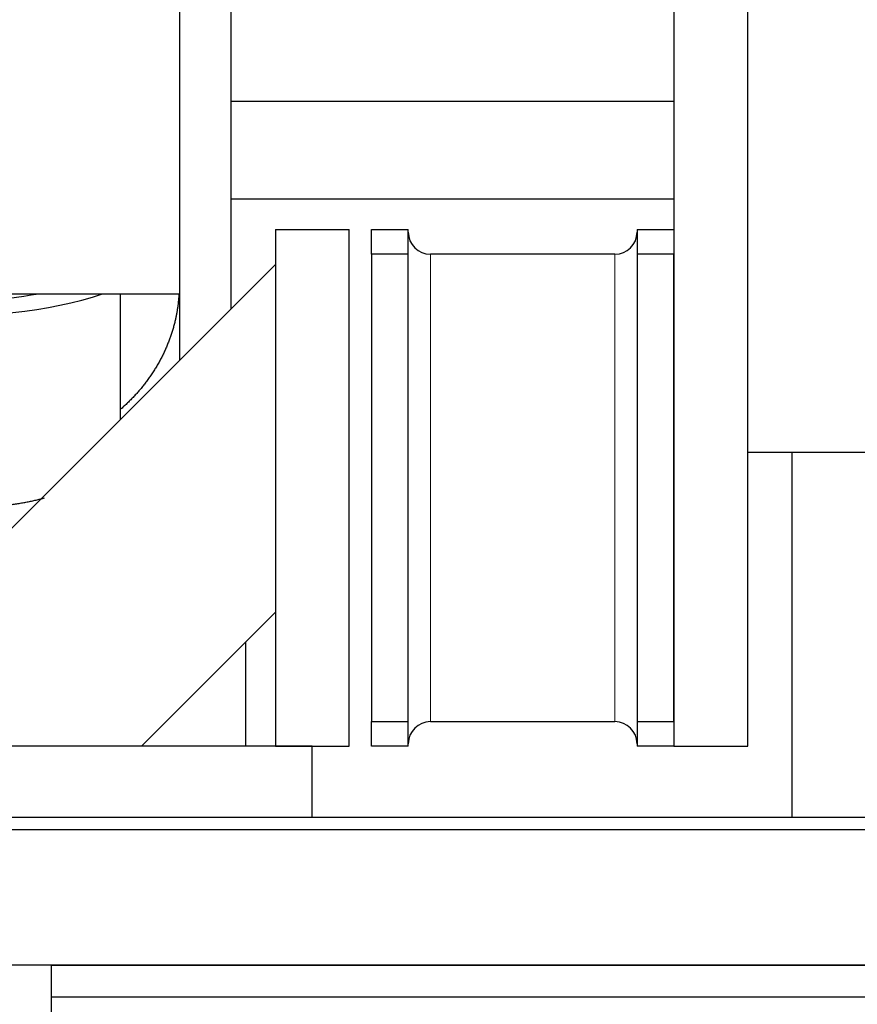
# Model space of a CAD drawing. Header units: inches. Extents: x 0 to 29700, y -16 to 21000.
# Tile 91 of 256: x 2611 to 2951, y 15503 to 15903. Entities that reach past the tile are written whole.
import ezdxf

# ---------------------------------------------------------------- set-up
doc = ezdxf.new("R2010")
doc.units = ezdxf.units.IN
doc.layers.add('1', color=7, linetype='Continuous', true_color=0xffffff)

msp = doc.modelspace()

# ---------------------------------------------------------------- linework, layer by layer
at = {"layer": '1', "color": 2, "linetype": 'Continuous', "lineweight": 25}
for p, q in [((2675.901, 15973.363), (2675.901, 15764.347)), ((2696.901, 15869.76), (2696.901, 15973.366)), ((2876.901, 15957.494), (2876.901, 15607.494)), ((2906.901, 15607.494), (2906.901, 15957.494)), ((2696.901, 15830.046), (2696.901, 15869.76)), ((2696.901, 15869.76), (2876.9, 15869.76)), ((2696.901, 15785.352), (2696.901, 15830.046)), ((2696.901, 15830.046), (2876.9, 15830.046)), ((2714.901, 15817.494), (2714.901, 15607.494)), ((2714.901, 15817.494), (2744.901, 15817.494)), ((2744.901, 15607.494), (2744.901, 15817.494)), ((2753.901, 15807.494), (2753.901, 15817.494)), ((2753.901, 15817.494), (2768.901, 15817.494)), ((2768.901, 15807.494), (2768.901, 15817.494)), ((2861.901, 15817.494), (2861.901, 15807.494)), ((2861.901, 15817.494), (2876.901, 15817.494)), ((2753.901, 15807.494), (2753.901, 15617.494)), ((2768.901, 15807.494), (2753.901, 15807.494)), ((2768.901, 15617.494), (2768.901, 15807.494)), ((2861.901, 15807.494), (2861.901, 15617.494)), ((2876.901, 15807.494), (2861.901, 15807.494)), ((2876.901, 15617.494), (2876.901, 15807.494)), ((2519.043, 15607.494), (2714.901, 15803.352)), ((2569.55, 15791.439), (2675.901, 15791.439)), ((2651.938, 15740.389), (2651.938, 15791.438)), ((2957.964, 15726.925), (2906.901, 15726.925)), ((2924.901, 15578.494), (2924.901, 15726.925)), ((2714.901, 15661.93), (2660.465, 15607.494)), ((2702.901, 15607.494), (2702.901, 15649.931)), ((2753.901, 15607.494), (2753.901, 15617.494)), ((2753.901, 15617.494), (2768.901, 15617.494)), ((2768.901, 15607.494), (2768.901, 15617.494)), ((2861.901, 15617.494), (2861.901, 15607.494)), ((2861.901, 15617.494), (2876.901, 15617.494)), ((2729.901, 15607.494), (2519.901, 15607.494)), ((2714.901, 15607.494), (2744.901, 15607.494)), ((2729.901, 15578.494), (2729.901, 15607.494)), ((2768.901, 15607.494), (2753.901, 15607.494)), ((2876.901, 15607.494), (2861.901, 15607.494)), ((2876.901, 15607.494), (2906.901, 15607.494)), ((11523.901, 15578.494), (2206.901, 15578.494)), ((7605.401, 15573.494), (2321.901, 15573.494)), ((11523.901, 15518.494), (2206.901, 15518.494)), ((11523.901, 15518.494), (2321.901, 15518.494)), ((2623.901, 15172.348), (2623.901, 15518.494)), ((2623.901, 15172.348), (2623.901, 15518.494)), ((2623.95, 15518.494), (3044.019, 15518.494)), ((2623.95, 15518.494), (3044.019, 15518.494)), ((2924.901, 15518.494), (2924.901, 15518.494)), ((3044.002, 15505.494), (2623.95, 15505.494)), ((3044.002, 15505.494), (2623.95, 15505.494))]:
    msp.add_line(p, q, dxfattribs=at)
for centre, start, end in [((2777.901, 15816.494), 180, 270), ((2852.901, 15816.494), 270, 360), ((2777.901, 15608.494), 90, 180), ((2852.901, 15608.494), 0, 90)]:
    msp.add_arc(centre, 9, start, end, dxfattribs=at)
for centre, ratio, start_param, end_param in [((2586.938, 15822.497), 0.4297911, 4.5010711, 5.3865308), ((2581.901, 15827.985), 0.4305111, 4.5712137, 5.1208942)]:
    msp.add_ellipse(centre, major_axis=(92.5, 0), ratio=ratio, start_param=start_param, end_param=end_param, dxfattribs=at)
for points in [[(2852.901, 15807.494), (2777.901, 15807.494)], [(2777.901, 15617.494), (2852.901, 15617.494)]]:
    msp.add_open_spline(points, degree=1, dxfattribs=at)
at = {"layer": '1', "color": 110, "linetype": 'Continuous', "lineweight": 13}
for points in [[(2777.901, 15617.494), (2777.901, 15807.494)], [(2852.901, 15807.494), (2852.901, 15617.494)]]:
    msp.add_open_spline(points, degree=1, dxfattribs=at)
at = {"layer": '1', "color": 2, "linetype": 'Continuous', "lineweight": 25}
msp.add_rational_spline([(2675.704, 15791.513), (2675.133, 15779.359), (2671.121, 15765.949), (2662.753, 15753.887), (2652.245, 15744.665)], [1.01158267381, 1.00364409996, 0.991211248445, 0.99256366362, 0.999316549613], degree=4, dxfattribs=at)
msp.add_rational_spline([(2523.435, 15726.244), (2527.142, 15718.948), (2536.923, 15712.063), (2552.152, 15707.747), (2578.418, 15703.972), (2593.355, 15703.364), (2608.394, 15705.063), (2621.109, 15708.44)], [0.998568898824, 0.990817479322, 0.992027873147, 1.01661171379, 1.01661171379, 0.998711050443, 0.992707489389, 0.99533086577], degree=4, knots=[0, 0, 0, 0, 0, 0.5395735, 0.5395735, 0.5395735, 1, 1, 1, 1, 1], dxfattribs=at)

doc.saveas('drawing.dxf')
